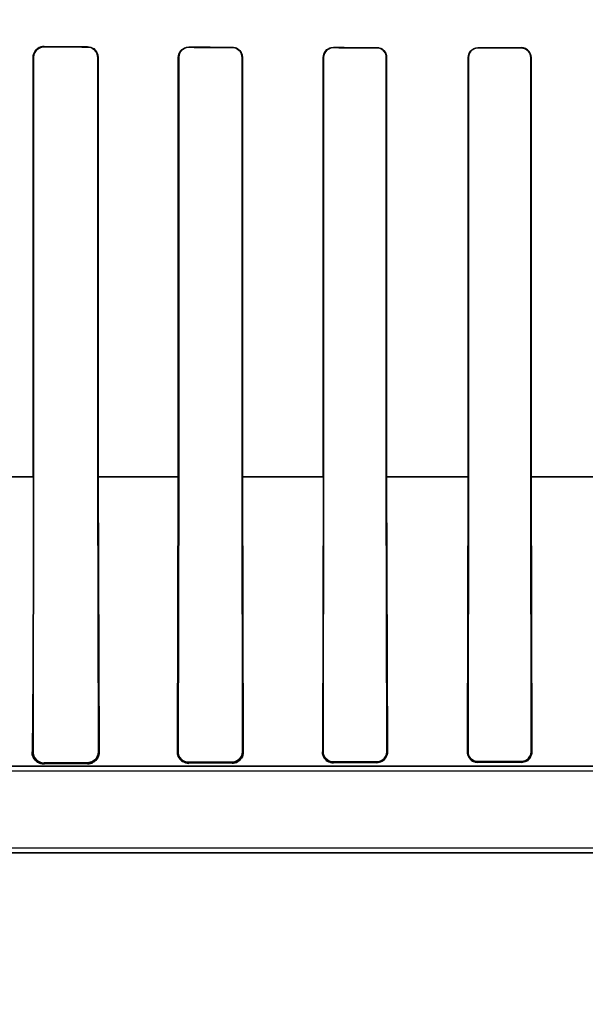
# Model space of a CAD drawing. Header units: millimetres. Extents: x 0 to 297, y 0 to 210.
# Tile 119 of 256: x 56.126 to 56.263, y 157.034 to 157.272. Entities that reach past the tile are written whole.
import ezdxf

# ---------------------------------------------------------------- set-up
doc = ezdxf.new("R2010")
doc.units = ezdxf.units.MM
doc.header["$LTSCALE"] = 16.335
doc.layers.get('0').update_dxf_attribs({"linetype": 'CONTINUOUS'})
for name, color, linetype in [('AXES_REF', 7, 'CONTINUOUS'), ('INTFCLR_1', 7, 'CONTINUOUS'), ('INTFCLR_72935', 7, 'CONTINUOUS')]:
    doc.layers.add(name, color=color, linetype=linetype)

msp = doc.modelspace()

# ---------------------------------------------------------------- linework, layer by layer
at = {"color": 7, "linetype": 'Continuous'}
for radius in [6.787079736, 6.7865, 6.743039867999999]:
    msp.add_circle((57.4637311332, 154.7114782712), radius, dxfattribs=at)
for radius, start, end in [(6.72, 278.2771290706, 261.7228709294), (6.874, 143.2753922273, 36.7246077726)]:
    msp.add_arc((57.4637311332, 154.7114782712), radius, start, end, dxfattribs=at)
at = {"layer": 'AXES_REF', "color": 9, "linetype": 'Continuous'}
for radius in [6.191158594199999, 4.150003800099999]:
    msp.add_circle((57.4637311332, 154.7114782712), radius, dxfattribs=at)
at = {"layer": 'AXES_REF', "color": 7, "linetype": 'Continuous'}
msp.add_arc((57.4637311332, 154.7114782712), 6.874, 143.2753924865, 270, dxfattribs=at)
at = {"layer": 'INTFCLR_1', "color": 9, "linetype": 'Continuous'}
for p, q in [((56.1317854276, 157.2656019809), (56.1317854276, 157.2654973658)), ((56.1422854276, 157.2654633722), (56.1422854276, 157.2655640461)), ((56.1667854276, 157.2654864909), (56.1667854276, 157.2653930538)), ((56.1772854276, 157.2653663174), (56.1772854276, 157.2654572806)), ((56.2017854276, 157.2653970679), (56.2017854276, 157.2653108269)), ((56.2122854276, 157.2652897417), (56.2122854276, 157.2653743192)), ((56.2367854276, 157.2653275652), (56.2367854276, 157.2652462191)), ((56.2472854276, 157.2652298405), (56.2472854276, 157.2653100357)), ((56.1292477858, 157.2629683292), (56.1291417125, 157.2629683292)), ((56.1448722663, 157.2629683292), (56.1447727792, 157.2629683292)), ((56.1643542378, 157.2629683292), (56.1642599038, 157.2629683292)), ((56.1797677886, 157.2629683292), (56.1796775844, 157.2629683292)), ((56.1994380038, 157.2629683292), (56.19935116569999, 157.2629683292)), ((56.2146864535, 157.2629683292), (56.2146023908, 157.2629683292)), ((56.2345038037, 157.2629683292), (56.2344220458, 157.2629683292)), ((56.2496234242, 157.2629683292), (56.2495435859, 157.2629683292)), ((56.1292473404, 157.1614668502), (56.1098950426, 157.1614668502)), ((56.164354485, 157.1614668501), (56.1447720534, 157.1614668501)), ((56.1994357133, 157.1614668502), (56.1796779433, 157.1614668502)), ((56.2345014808, 157.1614668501), (56.21459871, 157.1614668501)), ((56.269554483, 157.1614668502), (56.2495432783, 157.1614668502)), ((56.1288610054, 157.0949683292), (56.1291000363, 157.0949683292)), ((56.1449109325, 157.0949683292), (56.1451256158, 157.0949683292)), ((56.16402581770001, 157.0949683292), (56.1642235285, 157.0949683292)), ((56.1798023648, 157.0949683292), (56.1799875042, 157.0949683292)), ((56.1991425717, 157.0949683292), (56.19931803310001, 157.0949683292)), ((56.21471841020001, 157.0949683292), (56.2148862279, 157.0949683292)), ((56.2342293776, 157.0949683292), (56.23439105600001, 157.0949683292)), ((56.2496536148, 157.0949683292), (56.2498103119, 157.0949683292)), ((56.104449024, 157.0914683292), (56.2718489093, 157.0914683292)), ((56.1317854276, 157.0922777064), (56.1317854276, 157.0919666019)), ((56.1422854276, 157.0920335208), (56.1422854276, 157.09231843)), ((56.1667854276, 157.09240095), (56.1667854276, 157.0921556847)), ((56.1772854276, 157.092198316), (56.1772854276, 157.092431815)), ((56.2017854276, 157.0924951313), (56.2017854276, 157.0922822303)), ((56.2122854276, 157.0923128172), (56.2122854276, 157.0925189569)), ((56.2367854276, 157.0925677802), (56.2367854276, 157.09237415)), ((56.2472854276, 157.0923966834), (56.2472854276, 157.0925860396)), ((56.1044496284, 157.0704683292), (56.6946212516, 157.0704683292))]:
    msp.add_line(p, q, dxfattribs=at)
at = {"layer": 'INTFCLR_1', "color": 6, "linetype": 'Continuous'}
for p, q in [((56.1291417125, 157.1614683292), (56.1291417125, 157.2629683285)), ((56.1292477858, 157.1614683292), (56.1292477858, 157.262968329)), ((56.14477277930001, 157.262968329), (56.14477277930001, 157.1614683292)), ((56.1448722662, 157.2629683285), (56.1448722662, 157.1614683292)), ((56.1642599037, 157.1614683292), (56.1642599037, 157.2629683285)), ((56.1643542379, 157.1614683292), (56.1643542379, 157.262968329)), ((56.1796775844, 157.262968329), (56.1796775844, 157.1614683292)), ((56.1797677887, 157.2629683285), (56.1797677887, 157.1614683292)), ((56.1993511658, 157.1614683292), (56.1993511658, 157.2629683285)), ((56.1994380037, 157.1614683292), (56.1994380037, 157.262968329)), ((56.21460239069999, 157.262968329), (56.21460239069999, 157.1614683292)), ((56.2146864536, 157.2629683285), (56.2146864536, 157.1614683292)), ((56.23442204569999, 157.1614683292), (56.23442204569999, 157.2629683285)), ((56.2345038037, 157.1614683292), (56.2345038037, 157.262968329)), ((56.2495435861, 157.262968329), (56.2495435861, 157.1614683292)), ((56.2496234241, 157.2629683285), (56.2496234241, 157.1614683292)), ((56.1291000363, 157.0949683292), (56.1292477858, 157.1614683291)), ((56.1447727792, 157.1614683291), (56.1449109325, 157.0949683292)), ((56.1448722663, 157.1614683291), (56.1451256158, 157.0949683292)), ((56.16402581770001, 157.0949683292), (56.1642599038, 157.1614683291)), ((56.1642235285, 157.0949683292), (56.1643542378, 157.1614683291)), ((56.1796775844, 157.1614683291), (56.1798023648, 157.0949683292)), ((56.1797677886, 157.1614683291), (56.1799875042, 157.0949683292)), ((56.19935116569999, 157.1614683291), (56.1991425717, 157.0949683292)), ((56.19931803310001, 157.0949683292), (56.1994380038, 157.1614683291)), ((56.2146023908, 157.1614683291), (56.21471841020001, 157.0949683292)), ((56.2146864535, 157.1614683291), (56.2148862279, 157.0949683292)), ((56.2342293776, 157.0949683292), (56.2344220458, 157.1614683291)), ((56.23439105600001, 157.0949683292), (56.2345038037, 157.1614683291)), ((56.2495435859, 157.1614683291), (56.2496536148, 157.0949683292)), ((56.2496234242, 157.1614683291), (56.2498103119, 157.0949683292)), ((56.1422854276, 157.09231843), (56.1317854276, 157.0922777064)), ((56.1422854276, 157.0920335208), (56.1317854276, 157.0919666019)), ((56.1772854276, 157.092431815), (56.1667854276, 157.09240095)), ((56.1772854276, 157.092198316), (56.1667854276, 157.0921556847)), ((56.2122854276, 157.0925189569), (56.2017854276, 157.0924951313)), ((56.2122854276, 157.0923128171), (56.2017854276, 157.0922822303)), ((56.2472854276, 157.0925860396), (56.2367854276, 157.0925677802)), ((56.2472854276, 157.0923966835), (56.2367854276, 157.09237415)), ((56.2718488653, 157.0902340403), (56.0967854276, 157.0902340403)), ((56.104449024, 157.0717026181), (56.69462183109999, 157.0717026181))]:
    msp.add_line(p, q, dxfattribs=at)
at = {"layer": 'INTFCLR_1', "color": 7, "linetype": 'Continuous'}
for points in [[(56.16402581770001, 157.0949683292), (56.1640258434, 157.0948783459), (56.1640288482, 157.0947872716), (56.1640349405, 157.0946952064), (56.1640442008, 157.0946024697), (56.16405674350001, 157.0945089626), (56.1640727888, 157.0944141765), (56.1640925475, 157.0943180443), (56.16411614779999, 157.0942209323), (56.1641437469, 157.0941230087)], [(56.21471841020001, 157.0949683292), (56.2147169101, 157.0948714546), (56.2147114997, 157.0947738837), (56.2147020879, 157.0946757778), (56.2146886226, 157.0945775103), (56.21467100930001, 157.0944790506), (56.2146490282, 157.0943799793), (56.2146224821, 157.0942803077), (56.214591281, 157.0941804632), (56.2145553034, 157.094080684)], [(56.2146075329, 157.0937566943), (56.2146606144, 157.0938690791), (56.2147100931, 157.0939883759), (56.2147551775, 157.0941145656), (56.2147954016, 157.0942489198), (56.214829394, 157.0943899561), (56.2148556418, 157.0945332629), (56.214873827, 157.0946770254), (56.2148840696, 157.0948221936), (56.2148862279, 157.0949683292)]]:
    msp.add_lwpolyline(points, dxfattribs=at)
at = {"layer": 'INTFCLR_1', "color": 6, "linetype": 'Continuous'}
msp.add_arc((56.1317749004, 157.0949525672), 0.0026748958, 179.6623802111, 270.2254918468, dxfattribs=at)
for major_axis, ratio, start_param, end_param in [((0.3650864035, 0), 0.0034906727, -2.3940887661, -2.3526946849), ((0.3860864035, 0), 0.0034906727, -2.3371288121, -2.3000343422), ((0.3650864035, 0), 0.0034906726, -2.2620717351, -2.2252929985), ((0.3860864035, 0), 0.0034906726, -2.217857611, -2.1841931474), ((0.3650864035, 0), 0.0034906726, -2.1431981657, -2.1093469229), ((0.3860864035, 0), 0.0034906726, -2.108530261, -2.0771538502), ((0.3650864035, 0), 0.0034906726, -2.0328472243, -2.0009654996), ((0.3860864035, 0), 0.0034906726, -2.0059367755, -1.9761478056)]:
    msp.add_ellipse((56.3995354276, 157.2664683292), major_axis=major_axis, ratio=ratio, start_param=start_param, end_param=end_param, dxfattribs=at)
for points, knots in [([(56.1291417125, 157.2629683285), (56.1291417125, 157.2634722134), (56.1295213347, 157.2648413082), (56.130949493, 157.2656051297), (56.1317854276, 157.2656019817)], [0, 0, 0, 0, 0.3760825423, 1, 1, 1, 1]), ([(56.1292477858, 157.262968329), (56.1292477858, 157.2634740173), (56.129634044, 157.2647935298), (56.13100309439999, 157.265499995), (56.1317854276, 157.2654973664)], [0, 0, 0, 0, 0.392607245, 1, 1, 1, 1]), ([(56.1422854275, 157.265564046), (56.1428049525, 157.2655622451), (56.1441519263, 157.2651607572), (56.1448722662, 157.2637654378), (56.1448722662, 157.2629683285)], [0, 0, 0, 0, 0.3945870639, 1, 1, 1, 1]), ([(56.1422854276, 157.265463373), (56.1428040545, 157.2654617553), (56.144103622, 157.2650568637), (56.14477277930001, 157.263716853), (56.14477277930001, 157.262968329)], [0, 0, 0, 0, 0.4092870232, 1, 1, 1, 1]), ([(56.1642599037, 157.2629683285), (56.1642599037, 157.2634883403), (56.164662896, 157.2648046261), (56.1660223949, 157.2654886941), (56.1667854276, 157.2654864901)], [0, 0, 0, 0, 0.4052942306, 1, 1, 1, 1]), ([(56.1643542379, 157.262968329), (56.1643542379, 157.2634769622), (56.16475048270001, 157.2647459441), (56.1660583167, 157.2653949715), (56.1667854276, 157.2653930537)], [0, 0, 0, 0, 0.4115999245, 1, 1, 1, 1]), ([(56.17728542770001, 157.2654572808), (56.177756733, 157.2654560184), (56.179043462, 157.265099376), (56.1797677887, 157.2637580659), (56.1797677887, 157.2629683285)], [0, 0, 0, 0, 0.3737433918, 1, 1, 1, 1]), ([(56.17728542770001, 157.2653663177), (56.17773388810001, 157.2653652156), (56.1789725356, 157.2650273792), (56.1796775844, 157.2637344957), (56.1796775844, 157.262968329)], [0, 0, 0, 0, 0.3692172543, 1, 1, 1, 1]), ([(56.1993511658, 157.2629683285), (56.1993511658, 157.2634875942), (56.1997582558, 157.2647605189), (56.2010666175, 157.2653986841), (56.2017854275, 157.2653970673)], [0, 0, 0, 0, 0.4194129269, 1, 1, 1, 1]), ([(56.1994380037, 157.262968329), (56.1994380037, 157.2634732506), (56.1998349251, 157.2647017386), (56.20109613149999, 157.265312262), (56.2017854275, 157.2653108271)], [0, 0, 0, 0, 0.4228048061, 1, 1, 1, 1]), ([(56.2122854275, 157.2653743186), (56.2128656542, 157.2653731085), (56.2141359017, 157.2648964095), (56.2146864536, 157.263613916), (56.2146864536, 157.2629683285)], [0, 0, 0, 0, 0.4733403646, 1, 1, 1, 1]), ([(56.2122854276, 157.265289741), (56.2127590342, 157.2652888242), (56.21396737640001, 157.2649223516), (56.21460239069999, 157.2636738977), (56.21460239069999, 157.262968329)], [0, 0, 0, 0, 0.4016426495, 1, 1, 1, 1]), ([(56.23442204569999, 157.2629683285), (56.23442204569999, 157.2634847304), (56.2348300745, 157.2647234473), (56.2360989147, 157.2653287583), (56.23678542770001, 157.2653275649)], [0, 0, 0, 0, 0.4292917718, 1, 1, 1, 1]), ([(56.2345038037, 157.262968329), (56.2345038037, 157.2634694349), (56.2349004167, 157.2646658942), (56.2361250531, 157.265247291), (56.23678542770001, 157.2652462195)], [0, 0, 0, 0, 0.4314369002, 1, 1, 1, 1]), ([(56.24728542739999, 157.2653100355), (56.24783877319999, 157.2653091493), (56.2490735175, 157.2648584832), (56.2496234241, 157.2636081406), (56.2496234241, 157.2629683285)], [0, 0, 0, 0, 0.4637660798, 1, 1, 1, 1]), ([(56.24728542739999, 157.2652298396), (56.2477378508, 157.2652291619), (56.2489134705, 157.2648817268), (56.2495435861, 157.2636643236), (56.2495435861, 157.262968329)], [0, 0, 0, 0, 0.3939538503, 1, 1, 1, 1]), ([(56.1291417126, 157.1614683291), (56.1291417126, 157.1600636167), (56.1291412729, 157.1572561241), (56.1291392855, 157.1530503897), (56.1291359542, 157.148852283), (56.1291312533, 157.1446734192), (56.12912513, 157.140512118), (56.12911754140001, 157.1363838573), (56.1291083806, 157.1322787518), (56.1290976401, 157.128245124), (56.1290851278, 157.1242565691), (56.12907083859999, 157.1203650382), (56.1290544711, 157.1165477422), (56.129035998, 157.1128579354), (56.129015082, 157.1092997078), (56.1289916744, 157.1059354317), (56.12896554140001, 157.1027994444), (56.1289362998, 157.0999181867), (56.1289033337, 157.0973337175), (56.12887628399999, 157.095712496), (56.1288610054, 157.0949683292)], [0, 0, 0, 0, 0.0633693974, 0.1266516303, 0.1897291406, 0.2527544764, 0.3151686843, 0.377453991, 0.4389889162, 0.5003586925, 0.5594196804, 0.6189215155, 0.6759146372, 0.731627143, 0.7853781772, 0.8364361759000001, 0.8834000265, 0.9268537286, 0.9664220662, 1, 1, 1, 1]), ([(56.1449109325, 157.0949683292), (56.14491371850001, 157.0944435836), (56.1445208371, 157.0930685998), (56.1431013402, 157.0923214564), (56.1422854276, 157.09231843)], [0, 0, 0, 0, 0.3914106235, 1, 1, 1, 1]), ([(56.1667854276, 157.09240095), (56.1663142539, 157.0923995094), (56.1649860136, 157.0927468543), (56.1642193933, 157.0941383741), (56.1642235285, 157.0949683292)], [0, 0, 0, 0, 0.3621250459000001, 1, 1, 1, 1]), ([(56.1798023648, 157.0949683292), (56.1798047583, 157.094462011), (56.1794238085, 157.0931442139), (56.1780636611, 157.0924340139), (56.1772854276, 157.092431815)], [0, 0, 0, 0, 0.3941611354, 1, 1, 1, 1]), ([(56.2017854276, 157.0924951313), (56.20132020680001, 157.0924940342), (56.2000386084, 157.0928405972), (56.1993144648, 157.0941794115), (56.19931803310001, 157.0949683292)], [0, 0, 0, 0, 0.3709467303, 1, 1, 1, 1]), ([(56.2367854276, 157.0925677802), (56.2363205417, 157.0925669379), (56.2350739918, 157.0929172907), (56.2343878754, 157.0942150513), (56.23439105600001, 157.0949683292)], [0, 0, 0, 0, 0.3816266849, 1, 1, 1, 1]), ([(56.2496536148, 157.0949683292), (56.2496556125, 157.0944823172), (56.2492862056, 157.0932414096), (56.2480076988, 157.0925872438), (56.2472854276, 157.0925860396)], [0, 0, 0, 0, 0.4022352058, 1, 1, 1, 1]), ([(56.2498103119, 157.0949683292), (56.2498161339, 157.0944842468), (56.2494686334, 157.0931584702), (56.2480954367, 157.0923983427), (56.2472854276, 157.0923966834)], [0, 0, 0, 0, 0.3740876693, 1, 1, 1, 1])]:
    msp.add_open_spline(points, degree=3, knots=knots, dxfattribs=at)
at = {"layer": 'INTFCLR_1', "color": 7, "linetype": 'Continuous'}
for points in [[(56.1288610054, 157.0949683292), (56.1288511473, 157.0944895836), (56.1289073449, 157.0939601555), (56.1291824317, 157.0935682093)], [(56.144396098, 157.0929977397), (56.1447073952, 157.0933486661), (56.1450551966, 157.0937765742), (56.1450467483, 157.0942455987)], [(56.1790289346, 157.0928484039), (56.17941321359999, 157.0931767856), (56.17987133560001, 157.09360893), (56.1798637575, 157.0941143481)], [(56.1991425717, 157.0949683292), (56.199136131, 157.0945029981), (56.1992293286, 157.0940011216), (56.19949123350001, 157.0936164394)], [(56.1996030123, 157.0934373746), (56.1998538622, 157.0930690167), (56.2001641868, 157.0925563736), (56.2006098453, 157.0925577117)], [(56.2342293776, 157.0949683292), (56.2342228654, 157.0944509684), (56.2343874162, 157.0939095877), (56.234680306, 157.0934830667)], [(56.234680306, 157.0934830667), (56.23494665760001, 157.093095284), (56.2352983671, 157.092583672), (56.23576881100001, 157.0925847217)], [(56.1422854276, 157.0920335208), (56.1427649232, 157.0920364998), (56.1433555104, 157.0920513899), (56.1436737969, 157.0924100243)], [(56.1772854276, 157.092198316), (56.1777632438, 157.0922002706), (56.1783021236, 157.0922758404), (56.17866540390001, 157.0925862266)]]:
    msp.add_open_spline(points, degree=3, dxfattribs=at)
for points, knots in [([(56.1317854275, 157.0919666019), (56.1313290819, 157.0919644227), (56.13038215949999, 157.0921944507), (56.1291843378, 157.0932454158), (56.1288524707, 157.0943633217), (56.1288610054, 157.0949683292)], [0, 0, 0, 0, 0.2969379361, 0.6062951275, 1, 1, 1, 1]), ([(56.1451256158, 157.0949683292), (56.145118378, 157.0944579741), (56.14488566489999, 157.0934599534), (56.1438096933, 157.0923354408), (56.1428073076, 157.0920412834), (56.1422854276, 157.0920335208)], [0, 0, 0, 0, 0.3412139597, 0.6510771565, 1, 1, 1, 1]), ([(56.1667854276, 157.0921556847), (56.1663274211, 157.0921557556), (56.1653905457, 157.0923946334), (56.1642982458, 157.0934289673), (56.1640214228, 157.0944435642), (56.16402581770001, 157.0949683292)], [0, 0, 0, 0, 0.3169544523, 0.6368338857, 1, 1, 1, 1]), ([(56.1799875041, 157.0949683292), (56.179982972, 157.0945181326), (56.1797741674, 157.0935706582), (56.1787587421, 157.0924828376), (56.17777428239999, 157.0922039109), (56.1772854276, 157.092198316)], [0, 0, 0, 0, 0.3175803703, 0.6551440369, 1, 1, 1, 1]), ([(56.2017854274, 157.0922822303), (56.2013350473, 157.0922829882), (56.2003979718, 157.0925272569), (56.1993763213, 157.0935543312), (56.1991400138, 157.0945066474), (56.1991425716, 157.0949683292)], [0, 0, 0, 0, 0.3259553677, 0.6658605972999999, 1, 1, 1, 1]), ([(56.2147167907, 157.0949673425), (56.2147190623, 157.0944699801), (56.2143412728, 157.0931962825), (56.2130280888, 157.0925178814), (56.2122840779, 157.0925186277)], [0, 0, 0, 0, 0.4006573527, 1, 1, 1, 1]), ([(56.214886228, 157.0949683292), (56.2148819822, 157.0944748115), (56.2145510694, 157.093107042), (56.2131260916, 157.0923202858), (56.2122854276, 157.0923128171)], [0, 0, 0, 0, 0.3699023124, 1, 1, 1, 1]), ([(56.2145553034, 157.094080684), (56.2143843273, 157.0936369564), (56.2137557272, 157.0928249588), (56.2127713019, 157.092520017), (56.2122854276, 157.0925189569)], [0, 0, 0, 0, 0.4946186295, 1, 1, 1, 1]), ([(56.23678542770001, 157.09237415), (56.23632419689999, 157.0923752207), (56.2349908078, 157.0927159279), (56.23422662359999, 157.0941234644), (56.2342293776, 157.0949683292)], [0, 0, 0, 0, 0.3531364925, 1, 1, 1, 1])]:
    msp.add_open_spline(points, degree=3, knots=knots, dxfattribs=at)
at = {"layer": 'INTFCLR_72935', "color": 9, "linetype": 'Continuous'}
for p, q in [((56.1317854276, 157.2654973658), (56.1317854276, 157.2656019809)), ((56.1422854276, 157.2655640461), (56.1422854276, 157.2654633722)), ((56.1667854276, 157.2653930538), (56.1667854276, 157.2654864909)), ((56.1772854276, 157.2654572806), (56.1772854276, 157.2653663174)), ((56.2017854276, 157.2653108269), (56.2017854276, 157.2653970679)), ((56.2122854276, 157.2653743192), (56.2122854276, 157.2652897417)), ((56.2367854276, 157.2652462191), (56.2367854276, 157.2653275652)), ((56.2472854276, 157.2653100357), (56.2472854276, 157.2652298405)), ((56.1291417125, 157.2629683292), (56.1292477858, 157.2629683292)), ((56.1447727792, 157.2629683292), (56.1448722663, 157.2629683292)), ((56.1642599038, 157.2629683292), (56.1643542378, 157.2629683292)), ((56.1796775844, 157.2629683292), (56.1797677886, 157.2629683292)), ((56.19935116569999, 157.2629683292), (56.1994380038, 157.2629683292)), ((56.2146023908, 157.2629683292), (56.2146864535, 157.2629683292)), ((56.2344220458, 157.2629683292), (56.2345038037, 157.2629683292)), ((56.2495435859, 157.2629683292), (56.2496234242, 157.2629683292)), ((56.10989511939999, 157.1614668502), (56.1292476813, 157.1614668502)), ((56.144771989, 157.1614668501), (56.1643541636, 157.1614668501)), ((56.1796781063, 157.1614668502), (56.19943667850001, 157.1614668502)), ((56.21459901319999, 157.1614668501), (56.2345006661, 157.1614668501)), ((56.2495424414, 157.1614668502), (56.2695546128, 157.1614668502)), ((56.1291000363, 157.0949683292), (56.1288610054, 157.0949683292)), ((56.1451256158, 157.0949683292), (56.1449109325, 157.0949683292)), ((56.1642235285, 157.0949683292), (56.16402581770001, 157.0949683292)), ((56.1799875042, 157.0949683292), (56.1798023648, 157.0949683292)), ((56.19931803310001, 157.0949683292), (56.1991425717, 157.0949683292)), ((56.2148862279, 157.0949683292), (56.21471841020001, 157.0949683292)), ((56.23439105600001, 157.0949683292), (56.2342293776, 157.0949683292)), ((56.2498103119, 157.0949683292), (56.2496536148, 157.0949683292)), ((56.2718489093, 157.0914683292), (56.104449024, 157.0914683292)), ((56.1317854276, 157.0919666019), (56.1317854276, 157.0922777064)), ((56.1422854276, 157.09231843), (56.1422854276, 157.0920335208)), ((56.1667854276, 157.0921556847), (56.1667854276, 157.09240095)), ((56.1772854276, 157.092431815), (56.1772854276, 157.092198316)), ((56.2017854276, 157.0922822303), (56.2017854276, 157.0924951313)), ((56.2122854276, 157.0925189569), (56.2122854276, 157.0923128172)), ((56.2367854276, 157.09237415), (56.2367854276, 157.0925677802)), ((56.2472854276, 157.0925860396), (56.2472854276, 157.0923966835)), ((56.6946212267, 157.0704683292), (56.1044496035, 157.0704683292))]:
    msp.add_line(p, q, dxfattribs=at)
at = {"layer": 'INTFCLR_72935', "color": 6, "linetype": 'Continuous'}
for p, q in [((56.1291417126, 157.2629683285), (56.1291417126, 157.1614683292)), ((56.1292477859, 157.262968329), (56.1292477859, 157.1614683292)), ((56.1447727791, 157.1614683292), (56.1447727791, 157.262968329)), ((56.1448722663, 157.1614683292), (56.1448722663, 157.2629683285)), ((56.1642599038, 157.2629683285), (56.1642599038, 157.1614683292)), ((56.1643542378, 157.262968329), (56.1643542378, 157.1614683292)), ((56.1796775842, 157.1614683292), (56.1796775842, 157.262968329)), ((56.1797677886, 157.1614683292), (56.1797677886, 157.2629683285)), ((56.19935116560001, 157.2629683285), (56.19935116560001, 157.1614683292)), ((56.1994380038, 157.262968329), (56.1994380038, 157.1614683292)), ((56.2146023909, 157.1614683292), (56.2146023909, 157.262968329)), ((56.2146864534, 157.1614683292), (56.2146864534, 157.2629683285)), ((56.2344220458, 157.2629683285), (56.2344220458, 157.1614683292)), ((56.2345038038, 157.262968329), (56.2345038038, 157.1614683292)), ((56.2495435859, 157.1614683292), (56.2495435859, 157.262968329)), ((56.2496234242, 157.1614683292), (56.2496234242, 157.2629683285)), ((56.1292477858, 157.1614683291), (56.1291000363, 157.0949683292)), ((56.1449109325, 157.0949683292), (56.1447727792, 157.1614683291)), ((56.1448722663, 157.1614683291), (56.1451256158, 157.0949683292)), ((56.16402581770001, 157.0949683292), (56.1642599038, 157.1614683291)), ((56.1643542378, 157.1614683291), (56.1642235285, 157.0949683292)), ((56.1798023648, 157.0949683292), (56.1796775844, 157.1614683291)), ((56.1797677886, 157.1614683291), (56.1799875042, 157.0949683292)), ((56.19935116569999, 157.1614683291), (56.1991425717, 157.0949683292)), ((56.1994380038, 157.1614683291), (56.19931803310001, 157.0949683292)), ((56.21471841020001, 157.0949683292), (56.2146023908, 157.1614683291)), ((56.2146864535, 157.1614683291), (56.2148862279, 157.0949683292)), ((56.2342293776, 157.0949683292), (56.2344220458, 157.1614683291)), ((56.2345038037, 157.1614683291), (56.23439105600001, 157.0949683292)), ((56.2496536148, 157.0949683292), (56.2495435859, 157.1614683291)), ((56.2496234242, 157.1614683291), (56.2498103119, 157.0949683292)), ((56.1317854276, 157.0922777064), (56.1422854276, 157.09231843)), ((56.1422854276, 157.0920335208), (56.1317854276, 157.0919666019)), ((56.1667854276, 157.09240095), (56.1772854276, 157.092431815)), ((56.1772854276, 157.092198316), (56.1667854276, 157.0921556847)), ((56.2017854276, 157.0924951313), (56.2122854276, 157.0925189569)), ((56.2122854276, 157.0923128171), (56.2017854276, 157.0922822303)), ((56.2367854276, 157.0925677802), (56.2472854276, 157.0925860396)), ((56.2472854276, 157.0923966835), (56.2367854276, 157.09237415)), ((56.2751519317, 157.0902340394), (56.0967854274, 157.0902340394)), ((56.1044490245, 157.0717026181), (56.6946218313, 157.0717026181))]:
    msp.add_line(p, q, dxfattribs=at)
at = {"layer": 'INTFCLR_72935', "color": 7, "linetype": 'Continuous'}
for points in [[(56.130913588, 157.26545698), (56.1310032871, 157.2654862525), (56.1310949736, 157.2655125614), (56.13118855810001, 157.2655357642), (56.1312838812, 157.2655557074), (56.1313808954, 157.2655722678), (56.1314796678, 157.2655853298), (56.1315801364, 157.2655947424), (56.131682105, 157.2656003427), (56.1317854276, 157.2656019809)], [(56.1641435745, 157.0941235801), (56.1641160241, 157.0942214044), (56.16409244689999, 157.0943184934), (56.1640726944, 157.0944146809), (56.1640566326, 157.0945096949), (56.1640440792, 157.0946035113), (56.16403484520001, 157.0946963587), (56.16402880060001, 157.0947882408), (56.16402583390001, 157.0948789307), (56.16402581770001, 157.0949683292)], [(56.21455670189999, 157.0940843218), (56.21459175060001, 157.0941818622), (56.2146224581, 157.0942802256), (56.2146488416, 157.0943792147), (56.2146709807, 157.0944789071), (56.2146888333, 157.0945788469), (56.2147023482, 157.0946780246), (56.2147116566, 157.0947759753), (56.2147169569, 157.0948727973), (56.21471841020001, 157.0949683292)], [(56.2148862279, 157.0949683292), (56.2148854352, 157.094861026), (56.2148802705, 157.0947541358), (56.2148707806, 157.0946478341), (56.2148570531, 157.0945425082), (56.21483913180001, 157.0944381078), (56.21481692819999, 157.0943341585), (56.2147903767, 157.0942306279), (56.21475952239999, 157.0941279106), (56.214724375, 157.0940261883)]]:
    msp.add_lwpolyline(points, dxfattribs=at)
at = {"layer": 'INTFCLR_72935', "color": 6, "linetype": 'Continuous'}
for major_axis, ratio, start_param, end_param in [((0.3650864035, 0), 0.0034906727, -2.3940887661, -2.3526946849), ((0.3860864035, 0), 0.0034906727, -2.3371288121, -2.3000343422), ((0.3650864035, 0), 0.0034906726, -2.262071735, -2.2252929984), ((0.3860864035, 0), 0.0034906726, -2.217857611, -2.1841931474), ((0.3650864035, 0), 0.0034906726, -2.1431981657, -2.1093469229), ((0.3860864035, 0), 0.0034906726, -2.108530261, -2.0771538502), ((0.3650864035, 0), 0.0034906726, -2.0328472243, -2.0009654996), ((0.3860864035, 0), 0.0034906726, -2.0059367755, -1.9761478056)]:
    msp.add_ellipse((56.3995354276, 157.2664683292), major_axis=major_axis, ratio=ratio, start_param=start_param, end_param=end_param, dxfattribs=at)
at = {"layer": 'INTFCLR_72935', "color": 7, "linetype": 'Continuous'}
for points, knots in [([(56.1317854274, 157.2656019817), (56.1312463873, 157.2655984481), (56.1298700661, 157.2651973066), (56.1291361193, 157.263771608), (56.1291417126, 157.2629683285)], [0, 0, 0, 0, 0.4015729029, 1, 1, 1, 1]), ([(56.1291417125, 157.2629683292), (56.1291417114, 157.2634406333), (56.12943554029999, 157.2645280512), (56.130350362, 157.265261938), (56.130913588, 157.26545698)], [0, 0, 0, 0, 0.4420893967, 1, 1, 1, 1]), ([(56.1288610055, 157.0949683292), (56.1288540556, 157.0944712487), (56.1290858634, 157.0934876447), (56.1301414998, 157.0922994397), (56.13120920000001, 157.0919641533), (56.1317854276, 157.0919666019)], [0, 0, 0, 0, 0.3234063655, 0.6251328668, 1, 1, 1, 1]), ([(56.1640258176, 157.0949683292), (56.16402183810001, 157.0945012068), (56.1642477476, 157.0935538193), (56.1652663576, 157.0924482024), (56.16626741, 157.0921558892), (56.16678542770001, 157.0921556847)], [0, 0, 0, 0, 0.323270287, 0.6415208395, 1, 1, 1, 1]), ([(56.1772854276, 157.092198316), (56.1777557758, 157.0922040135), (56.1787316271, 157.0924684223), (56.1797664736, 157.0935445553), (56.1799826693, 157.0945113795), (56.1799875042, 157.0949683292)], [0, 0, 0, 0, 0.3317967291, 0.6776605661, 1, 1, 1, 1]), ([(56.1991425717, 157.0949683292), (56.1991399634, 157.0945151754), (56.1993672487, 157.0935809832), (56.2003705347, 157.0925407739), (56.20131794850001, 157.0922826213), (56.2017854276, 157.0922822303)], [0, 0, 0, 0, 0.327968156, 0.6616694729, 1, 1, 1, 1]), ([(56.2122846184, 157.0925192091), (56.2127616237, 157.0925193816), (56.2140297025, 157.092884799), (56.2147211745, 157.0942049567), (56.2147172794, 157.0949680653)], [0, 0, 0, 0, 0.3846433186, 1, 1, 1, 1]), ([(56.2122854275, 157.0923128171), (56.2127474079, 157.0923171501), (56.2141065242, 157.0926613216), (56.2148782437, 157.0940987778), (56.214886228, 157.0949683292)], [0, 0, 0, 0, 0.3469545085, 1, 1, 1, 1]), ([(56.2122854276, 157.0925189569), (56.2127622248, 157.0925199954), (56.2137467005, 157.0928182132), (56.2143827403, 157.0936306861), (56.21455670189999, 157.0940843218)], [0, 0, 0, 0, 0.4952997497, 1, 1, 1, 1]), ([(56.2342293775, 157.0949683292), (56.2342277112, 157.0945160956), (56.2345347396, 157.0931838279), (56.235932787, 157.0923747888), (56.2367854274, 157.09237415)], [0, 0, 0, 0, 0.3465740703, 1, 1, 1, 1]), ([(56.24728542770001, 157.0923966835), (56.2477407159, 157.0924000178), (56.2490601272, 157.0927400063), (56.2498036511, 157.0941318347), (56.2498103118, 157.0949683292)], [0, 0, 0, 0, 0.3524484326, 1, 1, 1, 1])]:
    msp.add_open_spline(points, degree=3, knots=knots, dxfattribs=at)
at = {"layer": 'INTFCLR_72935', "color": 6, "linetype": 'Continuous'}
for points, knots in [([(56.1317854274, 157.2654973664), (56.131271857, 157.265499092), (56.1299495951, 157.2651086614), (56.1292477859, 157.263743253), (56.1292477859, 157.262968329)], [0, 0, 0, 0, 0.398583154, 1, 1, 1, 1]), ([(56.1447727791, 157.262968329), (56.1447727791, 157.2634752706), (56.1443838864, 157.2647734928), (56.14304487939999, 157.2654610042), (56.1422854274, 157.265463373)], [0, 0, 0, 0, 0.4003021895, 1, 1, 1, 1]), ([(56.1422854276, 157.265564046), (56.1428132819, 157.2655622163), (56.1441623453, 157.2651526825), (56.1448722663, 157.2637577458), (56.1448722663, 157.2629683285)], [0, 0, 0, 0, 0.400719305, 1, 1, 1, 1]), ([(56.1642599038, 157.2629683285), (56.1642599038, 157.2634878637), (56.1646616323, 157.2648044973), (56.1660218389, 157.2654886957), (56.16678542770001, 157.2654864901)], [0, 0, 0, 0, 0.4048976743, 1, 1, 1, 1]), ([(56.16678542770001, 157.2653930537), (56.1663123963, 157.2653943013), (56.16504984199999, 157.265038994), (56.1643542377, 157.2637287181), (56.1643542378, 157.262968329)], [0, 0, 0, 0, 0.3835127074, 1, 1, 1, 1]), ([(56.1772854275, 157.2654572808), (56.1777688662, 157.2654559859), (56.1790583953, 157.2650873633), (56.1797677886, 157.2637469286), (56.1797677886, 157.2629683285)], [0, 0, 0, 0, 0.3830624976, 1, 1, 1, 1]), ([(56.1796775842, 157.262968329), (56.1796775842, 157.2634768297), (56.17928151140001, 157.2647296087), (56.177995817, 157.265364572), (56.1772854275, 157.2653663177)], [0, 0, 0, 0, 0.4171826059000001, 1, 1, 1, 1]), ([(56.19935116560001, 157.2629683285), (56.19935116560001, 157.2634914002), (56.1997617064, 157.2647655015), (56.2010701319, 157.2653986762), (56.2017854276, 157.2653970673)], [0, 0, 0, 0, 0.4223875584, 1, 1, 1, 1]), ([(56.2017854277, 157.2653108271), (56.2012180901, 157.2653120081), (56.1999758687, 157.2648493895), (56.1994380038, 157.2635974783), (56.1994380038, 157.262968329)], [0, 0, 0, 0, 0.4741700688, 1, 1, 1, 1]), ([(56.2146023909, 157.262968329), (56.2146023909, 157.2634754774), (56.2142030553, 157.2646917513), (56.212959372, 157.2652884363), (56.2122854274, 157.265289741)], [0, 0, 0, 0, 0.4293885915, 1, 1, 1, 1]), ([(56.2122854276, 157.2653743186), (56.2127373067, 157.2653733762), (56.2139810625, 157.2650331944), (56.2146864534, 157.2637355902), (56.2146864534, 157.2629683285)], [0, 0, 0, 0, 0.3706542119, 1, 1, 1, 1]), ([(56.2344220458, 157.2629683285), (56.2344220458, 157.263490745), (56.2348361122, 157.2647309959), (56.236104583, 157.2653287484), (56.2367854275, 157.2653275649)], [0, 0, 0, 0, 0.434166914, 1, 1, 1, 1]), ([(56.2367854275, 157.2652462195), (56.2363162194, 157.2652469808), (56.2351256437, 157.2648866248), (56.2345038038, 157.263658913), (56.2345038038, 157.262968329)], [0, 0, 0, 0, 0.4045625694, 1, 1, 1, 1]), ([(56.2496234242, 157.2629683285), (56.2496234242, 157.2634841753), (56.2492155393, 157.2647119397), (56.2479613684, 157.2653089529), (56.2472854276, 157.2653100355)], [0, 0, 0, 0, 0.4328341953, 1, 1, 1, 1]), ([(56.2495435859, 157.262968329), (56.2495435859, 157.2634732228), (56.24914279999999, 157.2646606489), (56.2479319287, 157.2652288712), (56.2472854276, 157.2652298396)], [0, 0, 0, 0, 0.4385058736, 1, 1, 1, 1]), ([(56.1291417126, 157.1614683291), (56.1291417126, 157.1600705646), (56.1291412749, 157.157274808), (56.1291393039, 157.1530845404), (56.12913600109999, 157.148902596), (56.12913132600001, 157.1447308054), (56.1291252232, 157.1405687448), (56.1291176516, 157.1364379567), (56.1291085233, 157.1323384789), (56.1290978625, 157.1283235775), (56.12908545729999, 157.1243555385), (56.1290713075, 157.1204838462), (56.1290551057, 157.1166858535), (56.1290368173, 157.1130112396), (56.129016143, 157.1094676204), (56.1289928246, 157.1060869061), (56.1289665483, 157.1029060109), (56.1289370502, 157.0999819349), (56.1289037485, 157.0973611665), (56.1288766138, 157.0957285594), (56.1288610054, 157.0949683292)], [0, 0, 0, 0, 0.06305596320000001, 0.1261221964, 0.1890314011, 0.2517119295, 0.3143201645, 0.376790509, 0.4380603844, 0.4992562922, 0.5579114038, 0.6170674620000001, 0.6739172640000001, 0.7292480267, 0.7828387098, 0.8337797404, 0.8817624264, 0.92634013, 0.9656972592, 1, 1, 1, 1]), ([(56.1291000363, 157.0949683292), (56.1290973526, 157.0945010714), (56.12943163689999, 157.0931141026), (56.1308913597, 157.09227408), (56.1317854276, 157.0922777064)], [0, 0, 0, 0, 0.3432392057, 1, 1, 1, 1]), ([(56.1422854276, 157.09231843), (56.1428767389, 157.0923206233), (56.14426197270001, 157.0927969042), (56.144914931, 157.0942152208), (56.1449109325, 157.0949683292)], [0, 0, 0, 0, 0.439824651, 1, 1, 1, 1]), ([(56.1451256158, 157.0949683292), (56.145135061, 157.0944354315), (56.14485926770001, 157.0934126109), (56.1437655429, 157.0923172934), (56.1427858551, 157.0920364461), (56.1422854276, 157.0920335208)], [0, 0, 0, 0, 0.3563258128, 0.6654324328, 1, 1, 1, 1]), ([(56.1642235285, 157.0949683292), (56.16422113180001, 157.0944872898), (56.16457539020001, 157.0931560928), (56.1659644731, 157.09239844), (56.1667854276, 157.09240095)], [0, 0, 0, 0, 0.3694654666, 1, 1, 1, 1]), ([(56.1772854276, 157.092431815), (56.177827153, 157.0924333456), (56.1791495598, 157.0928617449), (56.1798058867, 157.0942233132), (56.1798023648, 157.0949683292)], [0, 0, 0, 0, 0.421003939, 1, 1, 1, 1]), ([(56.19931803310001, 157.0949683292), (56.1993158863, 157.0944936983), (56.199668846, 157.0932091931), (56.2010051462, 157.0924932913), (56.2017854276, 157.0924951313)], [0, 0, 0, 0, 0.3782201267, 1, 1, 1, 1]), ([(56.23439105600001, 157.0949683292), (56.23438884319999, 157.0944442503), (56.23479796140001, 157.0931837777), (56.2360875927, 157.0925665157), (56.2367854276, 157.0925677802)], [0, 0, 0, 0, 0.4289018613, 1, 1, 1, 1]), ([(56.2472854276, 157.0925860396), (56.2477394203, 157.0925867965), (56.2489711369, 157.0929308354), (56.2496567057, 157.0942163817), (56.2496536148, 157.0949683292)], [0, 0, 0, 0, 0.3764620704, 1, 1, 1, 1])]:
    msp.add_open_spline(points, degree=3, knots=knots, dxfattribs=at)
at = {"layer": 'INTFCLR_72935', "color": 7, "linetype": 'Continuous'}
for points in [[(56.1293975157, 157.0932109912), (56.1291312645, 157.0935899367), (56.1288787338, 157.0940406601), (56.1288882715, 157.0945036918)], [(56.1799875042, 157.0949683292), (56.1799957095, 157.0944239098), (56.1799367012, 157.0937558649), (56.1795224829, 157.0934024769)], [(56.1996014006, 157.0934397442), (56.1993024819, 157.0938798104), (56.19913521, 157.0944363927), (56.1991425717, 157.0949683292)], [(56.2346794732, 157.0934842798), (56.2343870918, 157.0939105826), (56.2342228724, 157.0944514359), (56.2342293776, 157.0949683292)], [(56.24925773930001, 157.0933541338), (56.2489583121, 157.0929773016), (56.2485563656, 157.0925268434), (56.24807505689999, 157.092525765)], [(56.2498103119, 157.0949683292), (56.24981736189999, 157.0943996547), (56.2496114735, 157.0937994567), (56.24925773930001, 157.0933541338)], [(56.1790272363, 157.092846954), (56.1786782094, 157.0925492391), (56.17824692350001, 157.0922498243), (56.17778817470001, 157.0922479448)], [(56.2017854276, 157.0922822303), (56.2013107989, 157.0922807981), (56.2006809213, 157.0922732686), (56.200414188, 157.0926658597)], [(56.2367854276, 157.09237415), (56.2363199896, 157.0923731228), (56.2357055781, 157.092371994), (56.2354422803, 157.092755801)]]:
    msp.add_open_spline(points, degree=3, dxfattribs=at)

doc.saveas('drawing.dxf')
